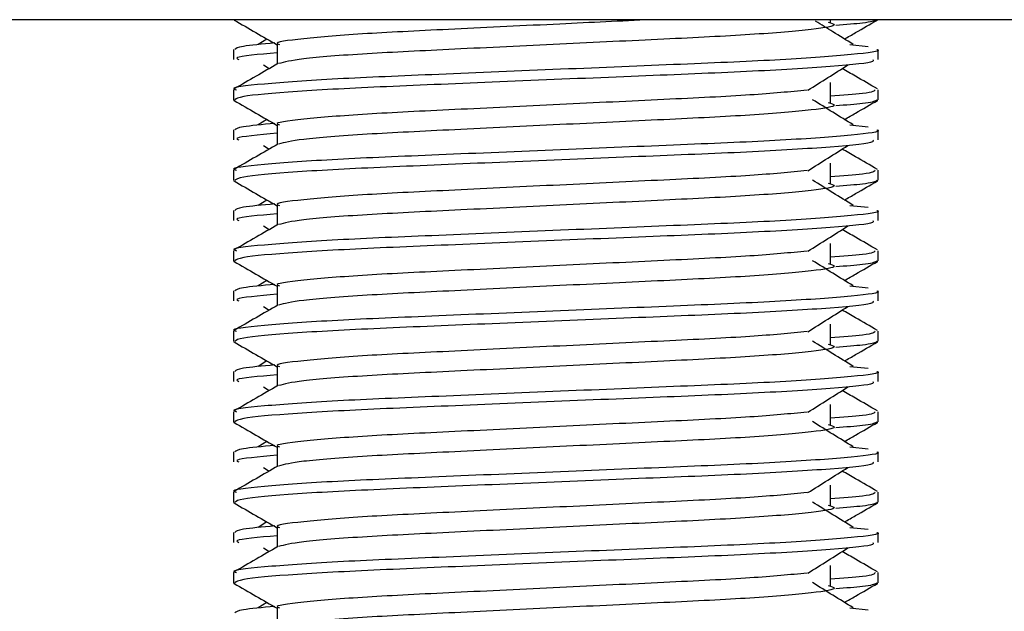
# Model space of a CAD drawing. Header units: millimetres. Extents: x 0 to 420, y 0 to 297.
# Tile 30 of 70: x 139.304 to 140.618, y 205.636 to 206.427. Entities that reach past the tile are written whole.
import ezdxf

# ---------------------------------------------------------------- set-up
doc = ezdxf.new("R2010")
doc.units = ezdxf.units.MM

msp = doc.modelspace()

# ---------------------------------------------------------------- linework, layer by layer
at = {"color": 7, "linetype": 'Continuous', "lineweight": 25}
for p, q in [((142.30598, 206.42653), (137.73294, 206.42653)), ((140.38618, 206.42317), (140.38618, 206.42653)), ((139.63384, 206.40067), (139.62222, 206.39347)), ((139.6473, 206.39343), (139.6473, 206.36715)), ((140.41237, 206.39349), (140.43663, 206.39088)), ((139.58906, 206.38675), (139.58906, 206.3733)), ((140.44986, 206.3733), (140.44986, 206.38675)), ((139.6293, 206.36595), (139.63692, 206.36115)), ((140.38618, 206.31557), (140.38618, 206.34247)), ((139.58906, 206.33291), (139.58906, 206.3195)), ((140.44986, 206.3195), (140.44986, 206.33291)), ((139.58931, 206.31893), (139.59149, 206.31844)), ((140.44799, 206.3195), (140.44961, 206.31893)), ((139.63384, 206.29306), (139.62222, 206.28587)), ((139.6473, 206.28583), (139.6473, 206.25955)), ((140.41237, 206.28589), (140.43663, 206.28328)), ((139.58906, 206.27915), (139.58906, 206.2657)), ((140.44986, 206.2657), (140.44986, 206.27915)), ((139.6293, 206.25835), (139.63692, 206.25355)), ((140.38618, 206.20797), (140.38618, 206.23487)), ((139.58906, 206.22531), (139.58906, 206.2119)), ((140.44986, 206.2119), (140.44986, 206.22531)), ((139.58931, 206.21133), (139.59149, 206.21084)), ((140.44799, 206.2119), (140.44961, 206.21133)), ((139.63384, 206.18546), (139.62222, 206.17826)), ((139.58906, 206.17155), (139.58906, 206.1581)), ((139.6473, 206.17823), (139.6473, 206.15195)), ((140.41237, 206.17829), (140.43663, 206.17568)), ((140.44986, 206.1581), (140.44986, 206.17155)), ((139.6293, 206.15075), (139.63692, 206.14595)), ((139.58906, 206.11771), (139.58906, 206.1043)), ((140.38618, 206.10037), (140.38618, 206.12727)), ((140.44986, 206.1043), (140.44986, 206.11771)), ((139.58931, 206.10373), (139.59149, 206.10324)), ((140.44799, 206.1043), (140.44961, 206.10373)), ((139.63384, 206.07786), (139.62222, 206.07066)), ((139.58906, 206.06395), (139.58906, 206.0505)), ((139.6473, 206.07063), (139.6473, 206.04435)), ((140.41237, 206.07069), (140.43663, 206.06807)), ((140.44986, 206.0505), (140.44986, 206.06395)), ((139.6293, 206.04315), (139.63692, 206.03834)), ((139.58906, 206.01011), (139.58906, 205.9967)), ((140.38618, 205.99277), (140.38618, 206.01967)), ((140.44986, 205.9967), (140.44986, 206.01011)), ((140.44799, 205.9967), (140.44961, 205.99612)), ((139.58931, 205.99612), (139.59149, 205.99564)), ((139.63384, 205.97026), (139.62222, 205.96306)), ((139.6473, 205.96303), (139.6473, 205.93675)), ((140.41237, 205.96309), (140.43663, 205.96047)), ((139.58906, 205.95635), (139.58906, 205.94289)), ((140.44986, 205.94289), (140.44986, 205.95635)), ((139.6293, 205.93555), (139.63692, 205.93074)), ((140.38618, 205.88516), (140.38618, 205.91207)), ((139.58906, 205.9025), (139.58906, 205.8891)), ((140.44986, 205.8891), (140.44986, 205.9025)), ((139.58931, 205.88852), (139.59149, 205.88804)), ((140.44799, 205.8891), (140.44961, 205.88852)), ((139.63384, 205.86266), (139.62222, 205.85546)), ((139.6473, 205.85543), (139.6473, 205.82915)), ((140.41237, 205.85549), (140.43663, 205.85287)), ((139.58906, 205.84875), (139.58906, 205.83529)), ((140.44986, 205.83529), (140.44986, 205.84875)), ((139.6293, 205.82795), (139.63692, 205.82314)), ((140.38618, 205.77756), (140.38618, 205.80446)), ((139.58906, 205.7949), (139.58906, 205.7815)), ((140.44986, 205.7815), (140.44986, 205.7949)), ((139.58931, 205.78092), (139.59149, 205.78044)), ((140.44799, 205.7815), (140.44961, 205.78092)), ((139.63384, 205.75506), (139.62222, 205.74786)), ((139.6473, 205.74783), (139.6473, 205.72155)), ((140.41237, 205.74789), (140.43663, 205.74527)), ((139.58906, 205.74115), (139.58906, 205.72769)), ((140.44986, 205.72769), (140.44986, 205.74115)), ((139.6293, 205.72035), (139.63692, 205.71554)), ((140.38618, 205.66996), (140.38618, 205.69686)), ((139.58906, 205.6873), (139.58906, 205.67389)), ((140.44986, 205.67389), (140.44986, 205.6873)), ((139.58931, 205.67332), (139.59149, 205.67284)), ((140.44799, 205.67389), (140.44961, 205.67332)), ((139.63384, 205.64746), (139.62222, 205.64026)), ((139.6473, 205.64023), (139.6473, 205.61394)), ((140.41237, 205.64028), (140.43663, 205.63767))]:
    msp.add_line(p, q, dxfattribs=at)
for points, knots in [([(139.58992, 206.42608), (139.59966, 206.42045), (139.61878, 206.40938), (139.6379, 206.39831), (139.6473, 206.39288)], [0, 0, 0, 0, 0.50886722, 1, 1, 1, 1]), ([(140.14708, 206.42653), (140.1067, 206.42461), (140.02005, 206.42048), (139.88288, 206.41377), (139.7597, 206.40795), (139.67797, 206.40101), (139.6415, 206.39616), (139.64966, 206.39375), (139.65077, 206.39342)], [0, 0, 0, 0, 0.1751641, 0.375954, 0.5690694, 0.7698149, 0.9688007, 1, 1, 1, 1]), ([(140.38324, 206.42322), (140.3872, 206.42208), (140.39841, 206.41886), (140.3674, 206.41353), (140.28662, 206.40643), (140.16591, 206.40049), (140.02486, 206.39383), (139.88273, 206.38688), (139.76112, 206.38106), (139.6733, 206.37416), (139.65717, 206.36986), (139.6493, 206.36776)], [0, 0, 0, 0, 0.0638066, 0.1803218, 0.300081, 0.415215, 0.5333173, 0.6525337, 0.7671935, 0.8863835, 1, 1, 1, 1]), ([(140.4167, 206.39347), (140.40763, 206.39908), (140.39088, 206.40946), (140.37416, 206.41984), (140.36649, 206.4246)], [0, 0, 0, 0, 0.5412766, 1, 1, 1, 1]), ([(140.44743, 206.42604), (140.44457, 206.4247), (140.43974, 206.42243), (140.40674, 206.41989), (140.39334, 206.41886)], [0, 0, 0, 0, 0.5937937, 1, 1, 1, 1]), ([(140.40508, 206.40067), (140.40999, 206.40351), (140.42462, 206.41198), (140.43926, 206.42045), (140.449, 206.42608)], [0, 0, 0, 0, 0.3351873, 1, 1, 1, 1]), ([(139.64429, 206.3954), (139.62773, 206.39387), (139.59498, 206.39083), (139.59225, 206.3881), (139.5909, 206.38675)], [0, 0, 0, 0, 0.5055846, 1, 1, 1, 1]), ([(140.44802, 206.38675), (140.44861, 206.38656), (140.45559, 206.38429), (140.41996, 206.37991), (140.32891, 206.3728), (140.18873, 206.36686), (140.02562, 206.3602), (139.8618, 206.35325), (139.71896, 206.34742), (139.62456, 206.34048), (139.58236, 206.33564), (139.59176, 206.33323), (139.59301, 206.33291)], [0, 0, 0, 0, 0.01102406, 0.13118876, 0.25469534, 0.37343726, 0.49523701, 0.61818446, 0.73643772, 0.85935802, 0.98120202, 1, 1, 1, 1]), ([(139.6473, 206.38223), (139.62288, 206.38004), (139.588, 206.37691), (139.59435, 206.37413), (139.59626, 206.3733)], [0, 0, 0, 0, 0.7002075, 1, 1, 1, 1]), ([(139.6484, 206.36779), (139.63867, 206.36216), (139.61921, 206.35089), (139.59975, 206.33963), (139.59002, 206.334)], [0, 0, 0, 0, 0.49993496, 1, 1, 1, 1]), ([(140.44266, 206.3733), (140.44353, 206.37215), (140.44593, 206.36893), (140.38158, 206.36296), (140.26486, 206.35627), (140.11054, 206.35034), (139.94431, 206.34325), (139.78802, 206.33695), (139.66596, 206.3307), (139.59789, 206.32435), (139.5929, 206.32088), (139.59093, 206.3195)], [0, 0, 0, 0, 0.0687542, 0.1915913, 0.313424, 0.4320526, 0.5554842, 0.6757146, 0.7957061, 0.9191739, 1, 1, 1, 1]), ([(140.35619, 206.33225), (140.36508, 206.33787), (140.38287, 206.3491), (140.4007, 206.36034), (140.40962, 206.36595)], [0, 0, 0, 0, 0.4999896, 1, 1, 1, 1]), ([(140.4489, 206.334), (140.43917, 206.33963), (140.42353, 206.34868), (140.4079, 206.35773), (140.402, 206.36115)], [0, 0, 0, 0, 0.622406, 1, 1, 1, 1]), ([(140.3551, 206.3323), (140.33233, 206.33009), (140.28614, 206.32563), (140.16532, 206.31978), (140.02492, 206.31313), (139.8831, 206.30618), (139.75964, 206.30034), (139.67798, 206.29341), (139.6415, 206.28856), (139.64966, 206.28614), (139.65077, 206.28582)], [0, 0, 0, 0, 0.1340309, 0.2719374, 0.4133992, 0.5561955, 0.6935339, 0.8362986, 0.9778119, 1, 1, 1, 1]), ([(140.44591, 206.33291), (140.44509, 206.33124), (140.44375, 206.32847), (140.4025, 206.32534), (140.38618, 206.3241)], [0, 0, 0, 0, 0.6042483, 1, 1, 1, 1]), ([(139.58992, 206.31848), (139.59966, 206.31285), (139.61878, 206.30178), (139.6379, 206.29071), (139.6473, 206.28527)], [0, 0, 0, 0, 0.50886722, 1, 1, 1, 1]), ([(140.38324, 206.31562), (140.3872, 206.31448), (140.39841, 206.31126), (140.3674, 206.30593), (140.28662, 206.29883), (140.16591, 206.29289), (140.02486, 206.28622), (139.88273, 206.27927), (139.76112, 206.27345), (139.6733, 206.26656), (139.65717, 206.26226), (139.6493, 206.26016)], [0, 0, 0, 0, 0.0638066, 0.1803218, 0.300081, 0.415215, 0.5333173, 0.6525337, 0.7671935, 0.8863835, 1, 1, 1, 1]), ([(140.4167, 206.28587), (140.40763, 206.29148), (140.38949, 206.30271), (140.3714, 206.31395), (140.36236, 206.31956)], [0, 0, 0, 0, 0.5000108, 1, 1, 1, 1]), ([(140.44743, 206.31844), (140.44457, 206.3171), (140.43974, 206.31483), (140.40674, 206.31229), (140.39334, 206.31126)], [0, 0, 0, 0, 0.5937937, 1, 1, 1, 1]), ([(140.40508, 206.29306), (140.40999, 206.2959), (140.42462, 206.30438), (140.43926, 206.31285), (140.449, 206.31848)], [0, 0, 0, 0, 0.3351873, 1, 1, 1, 1]), ([(139.64429, 206.2878), (139.62773, 206.28627), (139.59498, 206.28323), (139.59225, 206.2805), (139.5909, 206.27915)], [0, 0, 0, 0, 0.5055846, 1, 1, 1, 1]), ([(140.44802, 206.27915), (140.44861, 206.27896), (140.45559, 206.27669), (140.41996, 206.27231), (140.32891, 206.2652), (140.18873, 206.25926), (140.02562, 206.2526), (139.8618, 206.24565), (139.71896, 206.23982), (139.62456, 206.23288), (139.58236, 206.22804), (139.59176, 206.22563), (139.59301, 206.22531)], [0, 0, 0, 0, 0.0110241, 0.1311888, 0.2546953, 0.3734373, 0.495237, 0.6181845, 0.7364377, 0.859358, 0.981202, 1, 1, 1, 1]), ([(139.6473, 206.27463), (139.62288, 206.27244), (139.588, 206.2693), (139.59435, 206.26653), (139.59626, 206.2657)], [0, 0, 0, 0, 0.7002075, 1, 1, 1, 1]), ([(139.6484, 206.26019), (139.63867, 206.25456), (139.61921, 206.24329), (139.59975, 206.23203), (139.59002, 206.2264)], [0, 0, 0, 0, 0.499935, 1, 1, 1, 1]), ([(140.44266, 206.2657), (140.44353, 206.26454), (140.44593, 206.26133), (140.38158, 206.25536), (140.26486, 206.24867), (140.11054, 206.24274), (139.94431, 206.23565), (139.78802, 206.22935), (139.66596, 206.2231), (139.59789, 206.21675), (139.5929, 206.21327), (139.59093, 206.2119)], [0, 0, 0, 0, 0.0687542, 0.1915913, 0.313424, 0.4320526, 0.5554842, 0.6757146, 0.7957061, 0.9191739, 1, 1, 1, 1]), ([(140.35619, 206.22465), (140.36508, 206.23027), (140.38287, 206.2415), (140.4007, 206.25273), (140.40962, 206.25835)], [0, 0, 0, 0, 0.49998964, 1, 1, 1, 1]), ([(140.4489, 206.2264), (140.43917, 206.23203), (140.42353, 206.24108), (140.4079, 206.25013), (140.402, 206.25355)], [0, 0, 0, 0, 0.622406, 1, 1, 1, 1]), ([(140.3551, 206.22469), (140.33233, 206.22249), (140.28614, 206.21803), (140.16532, 206.21218), (140.02492, 206.20553), (139.8831, 206.19858), (139.75964, 206.19274), (139.67798, 206.18581), (139.6415, 206.18096), (139.64966, 206.17854), (139.65077, 206.17822)], [0, 0, 0, 0, 0.1340309, 0.2719374, 0.4133992, 0.5561955, 0.6935339, 0.8362986, 0.9778119, 1, 1, 1, 1]), ([(140.44591, 206.22531), (140.44509, 206.22364), (140.44375, 206.22087), (140.4025, 206.21774), (140.38618, 206.2165)], [0, 0, 0, 0, 0.6042483, 1, 1, 1, 1]), ([(139.58992, 206.21088), (139.59966, 206.20524), (139.61878, 206.19418), (139.6379, 206.18311), (139.6473, 206.17767)], [0, 0, 0, 0, 0.5088672, 1, 1, 1, 1]), ([(140.38324, 206.20802), (140.3872, 206.20688), (140.39841, 206.20366), (140.3674, 206.19833), (140.28662, 206.19123), (140.16591, 206.18528), (140.02486, 206.17862), (139.88273, 206.17167), (139.76112, 206.16585), (139.6733, 206.15896), (139.65717, 206.15465), (139.6493, 206.15255)], [0, 0, 0, 0, 0.0638066, 0.1803218, 0.300081, 0.415215, 0.5333173, 0.6525337, 0.7671935, 0.8863835, 1, 1, 1, 1]), ([(140.4167, 206.17826), (140.40763, 206.18388), (140.38949, 206.19511), (140.3714, 206.20635), (140.36236, 206.21196)], [0, 0, 0, 0, 0.5000108, 1, 1, 1, 1]), ([(140.44743, 206.21084), (140.44457, 206.2095), (140.43974, 206.20723), (140.40674, 206.20469), (140.39334, 206.20366)], [0, 0, 0, 0, 0.5937937, 1, 1, 1, 1]), ([(140.40508, 206.18546), (140.40999, 206.1883), (140.42462, 206.19678), (140.43926, 206.20524), (140.449, 206.21088)], [0, 0, 0, 0, 0.3351873, 1, 1, 1, 1]), ([(140.44802, 206.17155), (140.44861, 206.17136), (140.45559, 206.16909), (140.41996, 206.16471), (140.32891, 206.1576), (140.18873, 206.15166), (140.02562, 206.145), (139.8618, 206.13805), (139.71896, 206.13222), (139.62456, 206.12528), (139.58236, 206.12044), (139.59176, 206.11803), (139.59301, 206.11771)], [0, 0, 0, 0, 0.0110241, 0.1311888, 0.2546953, 0.3734373, 0.495237, 0.6181845, 0.7364377, 0.859358, 0.981202, 1, 1, 1, 1]), ([(139.64429, 206.1802), (139.62773, 206.17867), (139.59498, 206.17563), (139.59225, 206.1729), (139.5909, 206.17155)], [0, 0, 0, 0, 0.5055846, 1, 1, 1, 1]), ([(140.44266, 206.1581), (140.44353, 206.15694), (140.44593, 206.15373), (140.38158, 206.14776), (140.26486, 206.14107), (140.11054, 206.13514), (139.94431, 206.12804), (139.78802, 206.12175), (139.66596, 206.1155), (139.59789, 206.10915), (139.5929, 206.10567), (139.59093, 206.1043)], [0, 0, 0, 0, 0.0687542, 0.1915913, 0.313424, 0.4320526, 0.5554842, 0.6757146, 0.7957061, 0.9191739, 1, 1, 1, 1]), ([(139.6473, 206.16703), (139.62288, 206.16484), (139.588, 206.1617), (139.59435, 206.15893), (139.59626, 206.1581)], [0, 0, 0, 0, 0.7002075, 1, 1, 1, 1]), ([(139.6484, 206.15259), (139.63867, 206.14696), (139.61921, 206.13569), (139.59975, 206.12443), (139.59002, 206.1188)], [0, 0, 0, 0, 0.499935, 1, 1, 1, 1]), ([(140.35619, 206.11705), (140.36508, 206.12267), (140.38287, 206.1339), (140.4007, 206.14513), (140.40962, 206.15075)], [0, 0, 0, 0, 0.49998964, 1, 1, 1, 1]), ([(140.4489, 206.1188), (140.43917, 206.12443), (140.42353, 206.13348), (140.4079, 206.14253), (140.402, 206.14595)], [0, 0, 0, 0, 0.622406, 1, 1, 1, 1]), ([(140.3551, 206.11709), (140.33233, 206.11489), (140.28614, 206.11043), (140.16532, 206.10458), (140.02492, 206.09792), (139.8831, 206.09097), (139.75964, 206.08514), (139.67798, 206.0782), (139.6415, 206.07336), (139.64966, 206.07094), (139.65077, 206.07062)], [0, 0, 0, 0, 0.1340309, 0.2719374, 0.4133992, 0.5561955, 0.6935339, 0.8362986, 0.9778119, 1, 1, 1, 1]), ([(140.44591, 206.11771), (140.44509, 206.11603), (140.44375, 206.11327), (140.4025, 206.11014), (140.38618, 206.1089)], [0, 0, 0, 0, 0.6042483, 1, 1, 1, 1]), ([(139.58992, 206.10327), (139.59966, 206.09764), (139.61878, 206.08658), (139.6379, 206.07551), (139.6473, 206.07007)], [0, 0, 0, 0, 0.5088672, 1, 1, 1, 1]), ([(140.4167, 206.07066), (140.40763, 206.07628), (140.38949, 206.08751), (140.3714, 206.09875), (140.36236, 206.10436)], [0, 0, 0, 0, 0.5000108, 1, 1, 1, 1]), ([(140.44743, 206.10324), (140.44457, 206.10189), (140.43974, 206.09963), (140.40674, 206.09709), (140.39334, 206.09606)], [0, 0, 0, 0, 0.5937937, 1, 1, 1, 1]), ([(140.40508, 206.07786), (140.40999, 206.0807), (140.42462, 206.08917), (140.43926, 206.09764), (140.449, 206.10327)], [0, 0, 0, 0, 0.3351873, 1, 1, 1, 1]), ([(140.38324, 206.10042), (140.3872, 206.09928), (140.39841, 206.09606), (140.3674, 206.09073), (140.28662, 206.08363), (140.16591, 206.07768), (140.02486, 206.07102), (139.88273, 206.06407), (139.76112, 206.05825), (139.6733, 206.05136), (139.65717, 206.04705), (139.6493, 206.04495)], [0, 0, 0, 0, 0.0638066, 0.1803218, 0.300081, 0.415215, 0.5333173, 0.6525337, 0.7671935, 0.8863835, 1, 1, 1, 1]), ([(140.44802, 206.06395), (140.44861, 206.06376), (140.45559, 206.06148), (140.41996, 206.05711), (140.32891, 206.05), (140.18873, 206.04406), (140.02562, 206.0374), (139.8618, 206.03045), (139.71896, 206.02462), (139.62456, 206.01768), (139.58236, 206.01284), (139.59176, 206.01043), (139.59301, 206.01011)], [0, 0, 0, 0, 0.01102406, 0.13118876, 0.25469534, 0.37343726, 0.49523701, 0.61818446, 0.73643772, 0.85935802, 0.98120202, 1, 1, 1, 1]), ([(139.64429, 206.0726), (139.62773, 206.07107), (139.59498, 206.06803), (139.59225, 206.0653), (139.5909, 206.06395)], [0, 0, 0, 0, 0.5055846, 1, 1, 1, 1]), ([(140.44266, 206.0505), (140.44353, 206.04934), (140.44593, 206.04613), (140.38158, 206.04016), (140.26486, 206.03347), (140.11054, 206.02754), (139.94431, 206.02044), (139.78802, 206.01414), (139.66596, 206.0079), (139.59789, 206.00155), (139.5929, 205.99807), (139.59093, 205.9967)], [0, 0, 0, 0, 0.0687542, 0.1915913, 0.313424, 0.4320526, 0.5554842, 0.6757146, 0.7957061, 0.9191739, 1, 1, 1, 1]), ([(139.6473, 206.05943), (139.62288, 206.05724), (139.588, 206.0541), (139.59435, 206.05133), (139.59626, 206.0505)], [0, 0, 0, 0, 0.7002075, 1, 1, 1, 1]), ([(139.6484, 206.04499), (139.63867, 206.03935), (139.61921, 206.02809), (139.59975, 206.01683), (139.59002, 206.01119)], [0, 0, 0, 0, 0.499935, 1, 1, 1, 1]), ([(140.35619, 206.00945), (140.36508, 206.01507), (140.38287, 206.0263), (140.4007, 206.03753), (140.40962, 206.04315)], [0, 0, 0, 0, 0.4999896, 1, 1, 1, 1]), ([(140.4489, 206.01119), (140.43917, 206.01683), (140.42353, 206.02587), (140.4079, 206.03493), (140.402, 206.03834)], [0, 0, 0, 0, 0.622406, 1, 1, 1, 1]), ([(140.3551, 206.00949), (140.33233, 206.00729), (140.28614, 206.00282), (140.16532, 205.99697), (140.02492, 205.99032), (139.8831, 205.98337), (139.75964, 205.97754), (139.67798, 205.9706), (139.6415, 205.96575), (139.64966, 205.96334), (139.65077, 205.96301)], [0, 0, 0, 0, 0.1340309, 0.2719374, 0.4133992, 0.5561955, 0.6935339, 0.8362986, 0.9778119, 1, 1, 1, 1]), ([(140.44591, 206.01011), (140.44509, 206.00843), (140.44375, 206.00567), (140.4025, 206.00254), (140.38618, 206.0013)], [0, 0, 0, 0, 0.6042483, 1, 1, 1, 1]), ([(140.4167, 205.96306), (140.40763, 205.96868), (140.38949, 205.97991), (140.3714, 205.99114), (140.36236, 205.99676)], [0, 0, 0, 0, 0.5000108, 1, 1, 1, 1]), ([(139.58992, 205.99567), (139.59966, 205.99004), (139.61878, 205.97898), (139.6379, 205.96791), (139.6473, 205.96247)], [0, 0, 0, 0, 0.5088672, 1, 1, 1, 1]), ([(140.38324, 205.99282), (140.3872, 205.99168), (140.39841, 205.98845), (140.3674, 205.98313), (140.28662, 205.97603), (140.16591, 205.97008), (140.02486, 205.96342), (139.88273, 205.95647), (139.76112, 205.95065), (139.6733, 205.94376), (139.65717, 205.93945), (139.6493, 205.93735)], [0, 0, 0, 0, 0.0638066, 0.1803218, 0.300081, 0.415215, 0.5333173, 0.6525337, 0.7671935, 0.8863835, 1, 1, 1, 1]), ([(140.44743, 205.99564), (140.44457, 205.99429), (140.43974, 205.99203), (140.40674, 205.98949), (140.39334, 205.98846)], [0, 0, 0, 0, 0.5937937, 1, 1, 1, 1]), ([(140.40508, 205.97026), (140.40999, 205.9731), (140.42462, 205.98157), (140.43926, 205.99004), (140.449, 205.99567)], [0, 0, 0, 0, 0.33518732, 1, 1, 1, 1]), ([(139.64429, 205.965), (139.62773, 205.96346), (139.59498, 205.96043), (139.59225, 205.9577), (139.5909, 205.95635)], [0, 0, 0, 0, 0.5055846, 1, 1, 1, 1]), ([(140.44802, 205.95635), (140.44861, 205.95616), (140.45559, 205.95388), (140.41996, 205.94951), (140.32891, 205.9424), (140.18873, 205.93646), (140.02562, 205.9298), (139.8618, 205.92285), (139.71896, 205.91702), (139.62456, 205.91008), (139.58236, 205.90523), (139.59176, 205.90283), (139.59301, 205.9025)], [0, 0, 0, 0, 0.0110241, 0.1311888, 0.2546953, 0.3734373, 0.495237, 0.6181845, 0.7364377, 0.859358, 0.981202, 1, 1, 1, 1]), ([(139.6473, 205.95183), (139.62288, 205.94963), (139.588, 205.9465), (139.59435, 205.94373), (139.59626, 205.94289)], [0, 0, 0, 0, 0.7002075, 1, 1, 1, 1]), ([(139.6484, 205.93739), (139.63867, 205.93175), (139.61921, 205.92049), (139.59975, 205.90923), (139.59002, 205.90359)], [0, 0, 0, 0, 0.49993496, 1, 1, 1, 1]), ([(140.44266, 205.94289), (140.44353, 205.94174), (140.44593, 205.93853), (140.38158, 205.93255), (140.26486, 205.92587), (140.11054, 205.91994), (139.94431, 205.91284), (139.78802, 205.90654), (139.66596, 205.90029), (139.59789, 205.89395), (139.5929, 205.89047), (139.59093, 205.8891)], [0, 0, 0, 0, 0.0687542, 0.1915913, 0.313424, 0.4320526, 0.5554842, 0.6757146, 0.7957061, 0.9191739, 1, 1, 1, 1]), ([(140.35619, 205.90185), (140.36508, 205.90747), (140.38287, 205.9187), (140.4007, 205.92993), (140.40962, 205.93555)], [0, 0, 0, 0, 0.4999896, 1, 1, 1, 1]), ([(140.4489, 205.90359), (140.43917, 205.90923), (140.42353, 205.91827), (140.4079, 205.92733), (140.402, 205.93074)], [0, 0, 0, 0, 0.622406, 1, 1, 1, 1]), ([(140.3551, 205.90189), (140.33233, 205.89969), (140.28614, 205.89522), (140.16532, 205.88937), (140.02492, 205.88272), (139.8831, 205.87577), (139.75964, 205.86994), (139.67798, 205.863), (139.6415, 205.85815), (139.64966, 205.85574), (139.65077, 205.85541)], [0, 0, 0, 0, 0.1340309, 0.2719374, 0.4133992, 0.5561955, 0.6935339, 0.8362986, 0.9778119, 1, 1, 1, 1]), ([(140.44591, 205.9025), (140.44509, 205.90083), (140.44375, 205.89806), (140.4025, 205.89493), (140.38618, 205.8937)], [0, 0, 0, 0, 0.6042483, 1, 1, 1, 1]), ([(139.58992, 205.88807), (139.59966, 205.88244), (139.61878, 205.87138), (139.6379, 205.86031), (139.6473, 205.85487)], [0, 0, 0, 0, 0.5088672, 1, 1, 1, 1]), ([(140.38324, 205.88522), (140.3872, 205.88408), (140.39841, 205.88085), (140.3674, 205.87553), (140.28662, 205.86842), (140.16591, 205.86248), (140.02486, 205.85582), (139.88273, 205.84887), (139.76112, 205.84305), (139.6733, 205.83615), (139.65717, 205.83185), (139.6493, 205.82975)], [0, 0, 0, 0, 0.0638066, 0.1803218, 0.300081, 0.415215, 0.5333173, 0.6525337, 0.7671935, 0.8863835, 1, 1, 1, 1]), ([(140.4167, 205.85546), (140.40763, 205.86108), (140.38949, 205.87231), (140.3714, 205.88354), (140.36236, 205.88916)], [0, 0, 0, 0, 0.5000108, 1, 1, 1, 1]), ([(140.44743, 205.88804), (140.44457, 205.88669), (140.43974, 205.88443), (140.40674, 205.88189), (140.39334, 205.88086)], [0, 0, 0, 0, 0.5937937, 1, 1, 1, 1]), ([(140.40508, 205.86266), (140.40999, 205.8655), (140.42462, 205.87397), (140.43926, 205.88244), (140.449, 205.88807)], [0, 0, 0, 0, 0.33518732, 1, 1, 1, 1]), ([(139.64429, 205.8574), (139.62773, 205.85586), (139.59498, 205.85283), (139.59225, 205.8501), (139.5909, 205.84875)], [0, 0, 0, 0, 0.5055846, 1, 1, 1, 1]), ([(140.44802, 205.84875), (140.44861, 205.84856), (140.45559, 205.84628), (140.41996, 205.8419), (140.32891, 205.8348), (140.18873, 205.82886), (140.02562, 205.82219), (139.8618, 205.81525), (139.71896, 205.80942), (139.62456, 205.80248), (139.58236, 205.79763), (139.59176, 205.79523), (139.59301, 205.7949)], [0, 0, 0, 0, 0.0110241, 0.1311888, 0.2546953, 0.3734373, 0.495237, 0.6181845, 0.7364377, 0.859358, 0.981202, 1, 1, 1, 1]), ([(139.6473, 205.84423), (139.62288, 205.84203), (139.588, 205.8389), (139.59435, 205.83613), (139.59626, 205.83529)], [0, 0, 0, 0, 0.7002075, 1, 1, 1, 1]), ([(139.6484, 205.82979), (139.63867, 205.82415), (139.61921, 205.81289), (139.59975, 205.80162), (139.59002, 205.79599)], [0, 0, 0, 0, 0.499935, 1, 1, 1, 1]), ([(140.44266, 205.83529), (140.44353, 205.83414), (140.44593, 205.83093), (140.38158, 205.82495), (140.26486, 205.81827), (140.11054, 205.81234), (139.94431, 205.80524), (139.78802, 205.79894), (139.66596, 205.79269), (139.59789, 205.78634), (139.5929, 205.78287), (139.59093, 205.7815)], [0, 0, 0, 0, 0.0687542, 0.1915913, 0.313424, 0.4320526, 0.5554842, 0.6757146, 0.7957061, 0.9191739, 1, 1, 1, 1]), ([(140.35619, 205.79425), (140.36508, 205.79987), (140.38287, 205.8111), (140.4007, 205.82233), (140.40962, 205.82795)], [0, 0, 0, 0, 0.4999896, 1, 1, 1, 1]), ([(140.4489, 205.79599), (140.43917, 205.80162), (140.42353, 205.81067), (140.4079, 205.81972), (140.402, 205.82314)], [0, 0, 0, 0, 0.622406, 1, 1, 1, 1]), ([(140.3551, 205.79429), (140.33233, 205.79209), (140.28614, 205.78762), (140.16532, 205.78177), (140.02492, 205.77512), (139.8831, 205.76817), (139.75964, 205.76234), (139.67798, 205.7554), (139.6415, 205.75055), (139.64966, 205.74814), (139.65077, 205.74781)], [0, 0, 0, 0, 0.1340309, 0.2719374, 0.4133992, 0.5561955, 0.6935339, 0.8362986, 0.9778119, 1, 1, 1, 1]), ([(140.44591, 205.7949), (140.44509, 205.79323), (140.44375, 205.79046), (140.4025, 205.78733), (140.38618, 205.7861)], [0, 0, 0, 0, 0.6042483, 1, 1, 1, 1]), ([(139.58992, 205.78047), (139.59966, 205.77484), (139.61878, 205.76378), (139.6379, 205.75271), (139.6473, 205.74727)], [0, 0, 0, 0, 0.5088672, 1, 1, 1, 1]), ([(140.38324, 205.77762), (140.3872, 205.77648), (140.39841, 205.77325), (140.3674, 205.76793), (140.28662, 205.76082), (140.16591, 205.75488), (140.02486, 205.74822), (139.88273, 205.74127), (139.76112, 205.73545), (139.6733, 205.72855), (139.65717, 205.72425), (139.6493, 205.72215)], [0, 0, 0, 0, 0.0638066, 0.1803218, 0.300081, 0.415215, 0.5333173, 0.6525337, 0.7671935, 0.8863835, 1, 1, 1, 1]), ([(140.4167, 205.74786), (140.40763, 205.75348), (140.38949, 205.76471), (140.3714, 205.77594), (140.36236, 205.78156)], [0, 0, 0, 0, 0.5000108, 1, 1, 1, 1]), ([(140.44743, 205.78044), (140.44457, 205.77909), (140.43974, 205.77682), (140.40674, 205.77429), (140.39334, 205.77326)], [0, 0, 0, 0, 0.5937937, 1, 1, 1, 1]), ([(140.40508, 205.75506), (140.40999, 205.7579), (140.42462, 205.76637), (140.43926, 205.77484), (140.449, 205.78047)], [0, 0, 0, 0, 0.3351873, 1, 1, 1, 1]), ([(139.64429, 205.7498), (139.62773, 205.74826), (139.59498, 205.74523), (139.59225, 205.7425), (139.5909, 205.74115)], [0, 0, 0, 0, 0.5055846, 1, 1, 1, 1]), ([(140.44802, 205.74115), (140.44861, 205.74095), (140.45559, 205.73868), (140.41996, 205.7343), (140.32891, 205.7272), (140.18873, 205.72126), (140.02562, 205.71459), (139.8618, 205.70765), (139.71896, 205.70181), (139.62456, 205.69488), (139.58236, 205.69003), (139.59176, 205.68762), (139.59301, 205.6873)], [0, 0, 0, 0, 0.0110241, 0.1311888, 0.2546953, 0.3734373, 0.495237, 0.6181845, 0.7364377, 0.859358, 0.981202, 1, 1, 1, 1]), ([(139.6473, 205.73663), (139.62288, 205.73443), (139.588, 205.7313), (139.59435, 205.72852), (139.59626, 205.72769)], [0, 0, 0, 0, 0.7002075, 1, 1, 1, 1]), ([(139.6484, 205.72218), (139.63867, 205.71655), (139.61921, 205.70529), (139.59975, 205.69402), (139.59002, 205.68839)], [0, 0, 0, 0, 0.499935, 1, 1, 1, 1]), ([(140.44266, 205.72769), (140.44353, 205.72654), (140.44593, 205.72333), (140.38158, 205.71735), (140.26486, 205.71066), (140.11054, 205.70474), (139.94431, 205.69764), (139.78802, 205.69134), (139.66596, 205.68509), (139.59789, 205.67874), (139.5929, 205.67527), (139.59093, 205.67389)], [0, 0, 0, 0, 0.0687542, 0.1915913, 0.313424, 0.4320526, 0.5554842, 0.6757146, 0.7957061, 0.9191739, 1, 1, 1, 1]), ([(140.35619, 205.68665), (140.36508, 205.69226), (140.38287, 205.7035), (140.4007, 205.71473), (140.40962, 205.72035)], [0, 0, 0, 0, 0.4999896, 1, 1, 1, 1]), ([(140.4489, 205.68839), (140.43917, 205.69402), (140.42353, 205.70307), (140.4079, 205.71212), (140.402, 205.71554)], [0, 0, 0, 0, 0.622406, 1, 1, 1, 1]), ([(140.3551, 205.68669), (140.33233, 205.68449), (140.28614, 205.68002), (140.16532, 205.67417), (140.02492, 205.66752), (139.8831, 205.66057), (139.75964, 205.65474), (139.67798, 205.6478), (139.6415, 205.64295), (139.64966, 205.64054), (139.65077, 205.64021)], [0, 0, 0, 0, 0.1340309, 0.2719374, 0.4133992, 0.5561955, 0.6935339, 0.8362986, 0.9778119, 1, 1, 1, 1]), ([(140.44591, 205.6873), (140.44509, 205.68563), (140.44375, 205.68286), (140.4025, 205.67973), (140.38618, 205.67849)], [0, 0, 0, 0, 0.6042483, 1, 1, 1, 1]), ([(139.58992, 205.67287), (139.59966, 205.66724), (139.61878, 205.65617), (139.6379, 205.64511), (139.6473, 205.63967)], [0, 0, 0, 0, 0.5088672, 1, 1, 1, 1]), ([(140.38324, 205.67002), (140.3872, 205.66888), (140.39841, 205.66565), (140.3674, 205.66033), (140.28662, 205.65322), (140.16591, 205.64728), (140.02486, 205.64062), (139.88273, 205.63367), (139.76112, 205.62785), (139.6733, 205.62095), (139.65717, 205.61665), (139.6493, 205.61455)], [0, 0, 0, 0, 0.0638066, 0.1803218, 0.300081, 0.415215, 0.5333173, 0.6525337, 0.7671935, 0.8863835, 1, 1, 1, 1]), ([(140.4167, 205.64026), (140.40763, 205.64588), (140.38949, 205.65711), (140.3714, 205.66834), (140.36236, 205.67396)], [0, 0, 0, 0, 0.50001084, 1, 1, 1, 1]), ([(140.44743, 205.67284), (140.44457, 205.67149), (140.43974, 205.66922), (140.40674, 205.66669), (140.39334, 205.66566)], [0, 0, 0, 0, 0.5937937, 1, 1, 1, 1]), ([(140.40508, 205.64746), (140.40999, 205.6503), (140.42462, 205.65877), (140.43926, 205.66724), (140.449, 205.67287)], [0, 0, 0, 0, 0.3351873, 1, 1, 1, 1]), ([(139.64429, 205.6422), (139.62773, 205.64066), (139.59498, 205.63763), (139.59225, 205.63489), (139.5909, 205.63354)], [0, 0, 0, 0, 0.5055846, 1, 1, 1, 1])]:
    msp.add_open_spline(points, degree=3, knots=knots, dxfattribs=at)

doc.saveas('drawing.dxf')
